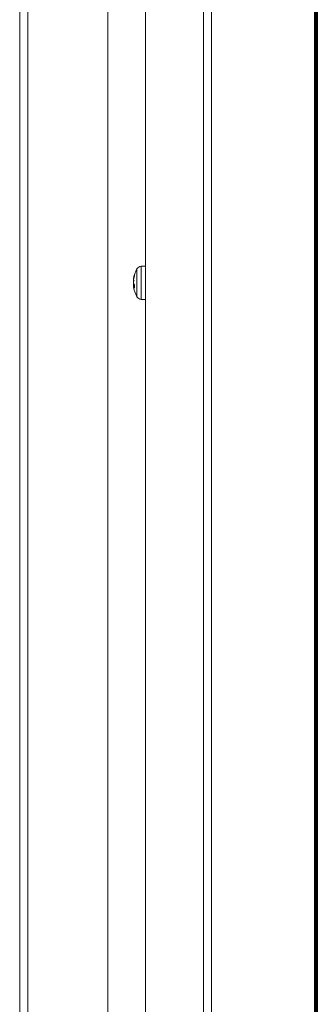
# Model space of a CAD drawing. Header units: millimetres. Extents: x -90830 to 24172, y -102460 to 73669.
# Tile 28 of 198: x -52622 to -52546, y 15130 to 15385. Entities that reach past the tile are written whole.
import ezdxf

# ---------------------------------------------------------------- set-up
doc = ezdxf.new("R2010")
doc.units = ezdxf.units.MM
doc.layers.add('Algemeen01', color=253, linetype='Continuous', lineweight=80)
doc.layers.add('at_Entity', color=253, linetype='Continuous', lineweight=9)

msp = doc.modelspace()

# ---------------------------------------------------------------- linework, layer by layer
at = {"layer": 'Algemeen01'}
msp.add_line((-52545.95, 14456.48), (-52545.95, 15956.48), dxfattribs=at)
at = {"layer": 'at_Entity'}
for p, q in [((-52572.96, 14482.46), (-52572.96, 15943.47)), ((-52589.98, 14496.2), (-52589.98, 15925.43)), ((-52575.03, 15925.73), (-52575.03, 14482.46)), ((-52599.71, 14530.57), (-52599.71, 15571.27)), ((-52622.47, 15556.8), (-52622.47, 14533.8)), ((-52620.4, 14557.5), (-52620.4, 15556.8)), ((-52592.23, 15313.08), (-52592.23, 15320.26)), ((-52591.13, 15320.94), (-52589.98, 15320.98)), ((-52591.13, 15320.94), (-52591.13, 15312.4)), ((-52593.1, 15317.7), (-52593.12, 15317.62)), ((-52593.09, 15317.82), (-52593.1, 15317.7)), ((-52593.08, 15317.85), (-52593.09, 15317.82)), ((-52593.09, 15317.82), (-52593.04, 15317.82)), ((-52593.07, 15317.89), (-52593.08, 15317.85)), ((-52593.07, 15317.65), (-52593.08, 15317.62)), ((-52593.06, 15317.96), (-52593.07, 15317.92)), ((-52593.07, 15317.92), (-52593.07, 15317.89)), ((-52593.06, 15317.71), (-52593.07, 15317.68)), ((-52593.07, 15317.68), (-52593.07, 15317.65)), ((-52593.05, 15317.99), (-52593.06, 15317.96)), ((-52593.05, 15317.74), (-52593.06, 15317.71)), ((-52593.04, 15318.06), (-52593.05, 15318.03)), ((-52593.05, 15318.03), (-52593.05, 15317.99)), ((-52593.04, 15317.81), (-52593.05, 15317.78)), ((-52593.05, 15317.78), (-52593.05, 15317.74)), ((-52593.03, 15318.1), (-52593.04, 15318.06)), ((-52593.03, 15317.84), (-52593.04, 15317.81)), ((-52593.02, 15318.16), (-52593.03, 15318.13)), ((-52593.03, 15318.13), (-52593.03, 15318.1)), ((-52593.02, 15317.9), (-52593.03, 15317.87)), ((-52593.03, 15317.87), (-52593.03, 15317.84)), ((-52593.01, 15318.2), (-52593.02, 15318.16)), ((-52593.01, 15317.93), (-52593.02, 15317.9)), ((-52593, 15318.23), (-52593.01, 15318.2)), ((-52593, 15317.97), (-52593.01, 15317.93)), ((-52592.99, 15318.27), (-52593, 15318.23)), ((-52592.99, 15318), (-52593, 15317.97)), ((-52592.98, 15318.34), (-52592.99, 15318.3)), ((-52592.99, 15318.3), (-52592.99, 15318.27)), ((-52592.98, 15318.06), (-52592.99, 15318.03)), ((-52592.99, 15318.03), (-52592.99, 15318)), ((-52592.97, 15318.37), (-52592.98, 15318.34)), ((-52592.97, 15318.09), (-52592.98, 15318.06)), ((-52592.96, 15318.41), (-52592.97, 15318.37)), ((-52592.96, 15318.12), (-52592.97, 15318.09)), ((-52592.95, 15318.44), (-52592.96, 15318.41)), ((-52592.95, 15318.16), (-52592.96, 15318.12)), ((-52592.94, 15318.47), (-52592.95, 15318.44)), ((-52592.94, 15318.19), (-52592.95, 15318.16)), ((-52592.93, 15318.51), (-52592.94, 15318.47)), ((-52592.93, 15318.22), (-52592.94, 15318.19)), ((-52592.92, 15318.54), (-52592.93, 15318.51)), ((-52592.92, 15318.25), (-52592.93, 15318.22)), ((-52592.91, 15318.58), (-52592.92, 15318.54)), ((-52592.91, 15318.28), (-52592.92, 15318.25)), ((-52592.9, 15318.61), (-52592.91, 15318.58)), ((-52592.9, 15318.31), (-52592.91, 15318.28)), ((-52592.89, 15318.64), (-52592.9, 15318.61)), ((-52592.89, 15318.34), (-52592.9, 15318.31)), ((-52592.88, 15318.68), (-52592.89, 15318.64)), ((-52592.88, 15318.38), (-52592.89, 15318.34)), ((-52592.87, 15318.71), (-52592.88, 15318.68)), ((-52592.87, 15318.41), (-52592.88, 15318.38)), ((-52592.86, 15318.75), (-52592.87, 15318.71)), ((-52592.86, 15318.44), (-52592.87, 15318.41)), ((-52592.85, 15318.78), (-52592.86, 15318.75)), ((-52592.85, 15318.47), (-52592.86, 15318.44)), ((-52592.84, 15318.81), (-52592.85, 15318.78)), ((-52592.84, 15318.5), (-52592.85, 15318.47)), ((-52592.83, 15318.85), (-52592.84, 15318.81)), ((-52592.83, 15318.53), (-52592.84, 15318.5)), ((-52592.82, 15318.88), (-52592.83, 15318.85)), ((-52592.82, 15318.56), (-52592.83, 15318.53)), ((-52592.82, 15318.86), (-52592.81, 15318.91)), ((-52592.81, 15318.91), (-52592.82, 15318.88)), ((-52592.82, 15318.86), (-52592.82, 15318.57)), ((-52592.81, 15318.59), (-52592.82, 15318.56)), ((-52592.81, 15318.91), (-52592.81, 15318.59)), ((-52593.12, 15317.62), (-52593.12, 15317.58)), ((-52593.12, 15317.58), (-52593.12, 15317.58)), ((-52593.12, 15317.58), (-52593.09, 15317.58)), ((-52593.11, 15317.54), (-52593.12, 15317.43)), ((-52593.12, 15317.43), (-52593.12, 15317.36)), ((-52593.12, 15317.3), (-52593.11, 15317.42)), ((-52593.12, 15317.36), (-52593.11, 15317.35)), ((-52593.12, 15317.19), (-52593.12, 15317.3)), ((-52593.11, 15317.12), (-52593.12, 15317.19)), ((-52593.12, 15316.92), (-52593.11, 15316.96)), ((-52593.12, 15316.79), (-52593.12, 15316.92)), ((-52593.12, 15316.67), (-52593.12, 15316.79)), ((-52593.1, 15316.57), (-52593.12, 15316.67)), ((-52593.12, 15316.67), (-52593.12, 15316.55)), ((-52593.12, 15316.55), (-52593.12, 15316.42)), ((-52593.12, 15316.42), (-52593.11, 15316.38)), ((-52593.11, 15316.22), (-52593.12, 15316.15)), ((-52593.12, 15316.15), (-52593.12, 15316.04)), ((-52593.12, 15316.04), (-52593.11, 15315.99)), ((-52593.12, 15315.98), (-52593.11, 15316)), ((-52593.12, 15315.91), (-52593.12, 15315.98)), ((-52593.11, 15315.8), (-52593.12, 15315.91)), ((-52593.12, 15315.72), (-52593.12, 15315.76)), ((-52593.12, 15315.76), (-52593.12, 15315.75)), ((-52593.12, 15315.76), (-52593.11, 15315.76)), ((-52593.12, 15315.75), (-52593.11, 15315.73)), ((-52593.11, 15317.58), (-52593.11, 15317.58)), ((-52593.11, 15317.58), (-52593.11, 15317.58)), ((-52593.11, 15317.58), (-52593.11, 15317.58)), ((-52593.11, 15317.58), (-52593.11, 15317.58)), ((-52593.11, 15317.58), (-52593.11, 15317.57)), ((-52593.11, 15317.57), (-52593.11, 15317.57)), ((-52593.11, 15317.57), (-52593.11, 15317.57)), ((-52593.11, 15317.57), (-52593.11, 15317.57)), ((-52593.11, 15317.57), (-52593.11, 15317.57)), ((-52593.11, 15317.57), (-52593.11, 15317.57)), ((-52593.11, 15317.57), (-52593.11, 15317.57)), ((-52593.11, 15317.57), (-52593.11, 15317.57)), ((-52593.11, 15317.57), (-52593.11, 15317.56)), ((-52593.11, 15317.56), (-52593.11, 15317.56)), ((-52593.11, 15317.56), (-52593.11, 15317.56)), ((-52593.11, 15317.56), (-52593.11, 15317.56)), ((-52593.11, 15317.56), (-52593.11, 15317.56)), ((-52593.11, 15317.56), (-52593.11, 15317.56)), ((-52593.11, 15317.56), (-52593.11, 15317.56)), ((-52593.11, 15317.56), (-52593.11, 15317.56)), ((-52593.11, 15317.56), (-52593.11, 15317.56)), ((-52593.11, 15317.56), (-52593.11, 15317.55)), ((-52593.11, 15317.42), (-52593.09, 15317.55)), ((-52593.11, 15317.55), (-52593.11, 15317.55)), ((-52593.11, 15317.55), (-52593.11, 15317.55)), ((-52593.11, 15317.55), (-52593.11, 15317.55)), ((-52593.11, 15317.55), (-52593.11, 15317.55)), ((-52593.11, 15317.55), (-52593.11, 15317.55)), ((-52593.11, 15317.55), (-52593.11, 15317.55)), ((-52593.11, 15317.55), (-52593.11, 15317.55)), ((-52593.11, 15317.55), (-52593.11, 15317.55)), ((-52593.11, 15317.55), (-52593.11, 15317.54)), ((-52593.11, 15317.54), (-52593.11, 15317.54)), ((-52593.11, 15317.54), (-52593.11, 15317.54)), ((-52593.11, 15317.54), (-52593.11, 15317.54)), ((-52593.11, 15317.54), (-52593.11, 15317.54)), ((-52593.11, 15317.54), (-52593.11, 15317.54)), ((-52593.11, 15317.54), (-52593.1, 15317.54)), ((-52593.11, 15317.54), (-52593.11, 15317.54)), ((-52593.1, 15317.13), (-52593.11, 15317.13)), ((-52593.11, 15317.13), (-52593.11, 15317.12)), ((-52593.11, 15317.12), (-52593.11, 15317.12)), ((-52593.11, 15317.12), (-52593.11, 15317.12)), ((-52593.11, 15317.12), (-52593.11, 15317.12)), ((-52593.11, 15317.12), (-52593.11, 15317.12)), ((-52593.11, 15317.12), (-52593.11, 15317.12)), ((-52593.11, 15317.12), (-52593.1, 15317.12)), ((-52593.1, 15316.98), (-52593.11, 15316.97)), ((-52593.11, 15316.97), (-52593.11, 15316.96)), ((-52593.1, 15316.38), (-52593.11, 15316.38)), ((-52593.11, 15316.38), (-52593.11, 15316.38)), ((-52593.11, 15316.38), (-52593.11, 15316.38)), ((-52593.11, 15316.38), (-52593.11, 15316.37)), ((-52593.11, 15316.37), (-52593.11, 15316.37)), ((-52593.11, 15316.37), (-52593.11, 15316.36)), ((-52593.11, 15316.36), (-52593.1, 15316.36)), ((-52593.11, 15316.22), (-52593.11, 15316.22)), ((-52593.1, 15316.22), (-52593.11, 15316.22)), ((-52593.11, 15316), (-52592.82, 15316.03)), ((-52593.11, 15316), (-52593.09, 15315.98)), ((-52593.11, 15315.8), (-52593.11, 15315.8)), ((-52593.11, 15315.8), (-52593.11, 15315.77)), ((-52593.11, 15315.77), (-52593.1, 15315.75)), ((-52593.1, 15315.73), (-52593.11, 15315.73)), ((-52593.11, 15315.73), (-52593.11, 15315.73)), ((-52593.11, 15315.73), (-52593.11, 15315.73)), ((-52593.11, 15315.73), (-52593.11, 15315.73)), ((-52593.11, 15315.73), (-52593.11, 15315.73)), ((-52593.11, 15315.73), (-52593.11, 15315.73)), ((-52593.11, 15315.73), (-52593.11, 15315.73)), ((-52593.11, 15315.73), (-52593.11, 15315.73)), ((-52593.11, 15315.73), (-52593.11, 15315.73)), ((-52593.11, 15315.73), (-52593.11, 15315.73)), ((-52593.11, 15315.73), (-52593.11, 15315.73)), ((-52593.11, 15315.73), (-52593.11, 15315.73)), ((-52593.11, 15315.73), (-52593.11, 15315.73)), ((-52593.11, 15315.73), (-52593.11, 15315.73)), ((-52593.11, 15315.73), (-52593.11, 15315.73)), ((-52593.11, 15315.73), (-52593.11, 15315.73)), ((-52593.11, 15315.73), (-52593.11, 15315.73)), ((-52593.11, 15315.73), (-52593.11, 15315.73)), ((-52593.11, 15315.73), (-52593.11, 15315.73)), ((-52593.11, 15315.73), (-52593.11, 15315.73)), ((-52593.11, 15315.73), (-52593.11, 15315.73)), ((-52593.11, 15315.73), (-52593.11, 15315.73)), ((-52593.11, 15315.73), (-52593.11, 15315.73)), ((-52593.11, 15315.73), (-52593.11, 15315.73)), ((-52593.11, 15315.73), (-52593.11, 15315.73)), ((-52593.11, 15315.73), (-52593.11, 15315.73)), ((-52593.11, 15315.73), (-52593.11, 15315.73)), ((-52593.11, 15315.73), (-52593.11, 15315.73)), ((-52593.11, 15315.73), (-52593.11, 15315.73)), ((-52593.11, 15315.73), (-52593.11, 15315.73)), ((-52593.11, 15315.73), (-52593.11, 15315.73)), ((-52593.11, 15315.73), (-52593.11, 15315.71)), ((-52593.11, 15315.71), (-52593.1, 15315.69)), ((-52593.1, 15317.54), (-52593.1, 15317.55)), ((-52593.1, 15317.55), (-52593.1, 15317.55)), ((-52593.1, 15317.55), (-52593.09, 15317.55)), ((-52593.1, 15317.54), (-52593.1, 15317.54)), ((-52593.1, 15317.54), (-52593.1, 15317.54)), ((-52593.1, 15317.54), (-52593.1, 15317.54)), ((-52593.1, 15317.54), (-52593.1, 15317.54)), ((-52593.1, 15317.54), (-52593.1, 15317.54)), ((-52593.09, 15317.15), (-52593.1, 15317.15)), ((-52593.1, 15317.15), (-52593.1, 15317.14)), ((-52593.1, 15317.14), (-52593.1, 15317.13)), ((-52593.1, 15317.12), (-52593.1, 15317.12)), ((-52593.1, 15317.12), (-52593.1, 15317.12)), ((-52593.1, 15317.12), (-52593.1, 15317.12)), ((-52593.1, 15317.12), (-52593.1, 15317.12)), ((-52593.1, 15317.12), (-52593.1, 15317.12)), ((-52593.1, 15317.12), (-52593.09, 15317.12)), ((-52593.09, 15317.02), (-52593.1, 15317.01)), ((-52593.1, 15317.01), (-52593.1, 15316.99)), ((-52593.1, 15316.99), (-52593.1, 15316.98)), ((-52593.09, 15316.51), (-52593.1, 15316.57)), ((-52593.09, 15316.38), (-52593.1, 15316.38)), ((-52593.1, 15316.38), (-52593.1, 15316.38)), ((-52593.1, 15316.36), (-52593.1, 15316.35)), ((-52593.1, 15316.35), (-52593.1, 15316.35)), ((-52593.1, 15316.35), (-52593.1, 15316.34)), ((-52593.1, 15316.34), (-52593.1, 15316.34)), ((-52593.1, 15316.34), (-52593.1, 15316.33)), ((-52593.1, 15316.33), (-52593.1, 15316.33)), ((-52593.1, 15316.33), (-52593.09, 15316.32)), ((-52593.09, 15316.22), (-52593.1, 15316.22)), ((-52593.1, 15316.22), (-52593.1, 15316.22)), ((-52593.1, 15315.75), (-52593.1, 15315.72)), ((-52593.1, 15315.73), (-52593.1, 15315.73)), ((-52593.1, 15315.72), (-52593.1, 15315.7)), ((-52593.1, 15315.7), (-52593.09, 15315.68)), ((-52593.1, 15315.69), (-52593.1, 15315.67)), ((-52593.1, 15315.67), (-52593.1, 15315.64)), ((-52593.1, 15315.64), (-52593.09, 15315.62)), ((-52593.08, 15317.62), (-52593.09, 15317.58)), ((-52593.09, 15317.55), (-52593.09, 15317.58)), ((-52593.09, 15317.55), (-52593.09, 15317.55)), ((-52593.09, 15317.55), (-52593.09, 15317.55)), ((-52593.09, 15317.55), (-52593.09, 15317.55)), ((-52593.09, 15317.55), (-52593.09, 15317.55)), ((-52593.09, 15317.55), (-52593.09, 15317.55)), ((-52593.09, 15317.55), (-52593.09, 15317.55)), ((-52593.09, 15317.55), (-52593.09, 15317.55)), ((-52593.09, 15317.55), (-52593.09, 15317.55)), ((-52593.09, 15317.55), (-52593.09, 15317.55)), ((-52593.09, 15317.55), (-52593.09, 15317.55)), ((-52593.09, 15317.55), (-52593.09, 15317.55)), ((-52593.09, 15317.55), (-52593.09, 15317.55)), ((-52593.09, 15317.55), (-52593.09, 15317.54)), ((-52593.09, 15317.54), (-52593.09, 15317.55)), ((-52593.09, 15317.55), (-52593.09, 15317.55)), ((-52593.09, 15317.55), (-52593.09, 15317.54)), ((-52593.09, 15317.54), (-52593.09, 15317.55)), ((-52593.09, 15317.55), (-52593.09, 15317.55)), ((-52593.09, 15317.55), (-52593.09, 15317.55)), ((-52593.08, 15317.18), (-52593.09, 15317.17)), ((-52593.09, 15317.17), (-52593.09, 15317.16)), ((-52593.09, 15317.16), (-52593.09, 15317.15)), ((-52593.09, 15317.12), (-52593.09, 15317.12)), ((-52593.09, 15317.12), (-52593.09, 15317.12)), ((-52593.09, 15317.12), (-52593.09, 15317.12)), ((-52593.09, 15317.12), (-52593.09, 15317.11)), ((-52593.09, 15317.11), (-52593.09, 15317.11)), ((-52593.09, 15317.11), (-52593.08, 15317.11)), ((-52593.08, 15317.05), (-52593.09, 15317.04)), ((-52593.09, 15317.04), (-52593.09, 15317.03)), ((-52593.09, 15317.03), (-52593.09, 15317.02)), ((-52593.09, 15316.51), (-52593.08, 15316.5)), ((-52593.08, 15316.37), (-52593.09, 15316.38)), ((-52593.09, 15316.38), (-52593.09, 15316.38)), ((-52593.09, 15316.38), (-52593.09, 15316.38)), ((-52593.09, 15316.32), (-52593.09, 15316.32)), ((-52593.09, 15316.32), (-52593.09, 15316.31)), ((-52593.09, 15316.31), (-52593.09, 15316.31)), ((-52593.09, 15316.31), (-52593.09, 15316.3)), ((-52593.09, 15316.3), (-52593.09, 15316.3)), ((-52593.09, 15316.3), (-52593.09, 15316.3)), ((-52593.09, 15316.3), (-52593.08, 15316.29)), ((-52593.08, 15316.23), (-52593.09, 15316.22)), ((-52593.09, 15315.98), (-52593.09, 15315.96)), ((-52593.09, 15315.96), (-52592.82, 15315.98)), ((-52593.09, 15315.96), (-52593.08, 15315.94)), ((-52593.09, 15315.68), (-52593.09, 15315.65)), ((-52593.09, 15315.65), (-52593.09, 15315.63)), ((-52593.09, 15315.63), (-52593.08, 15315.6)), ((-52593.09, 15315.62), (-52593.09, 15315.6)), ((-52593.09, 15315.6), (-52593.09, 15315.58)), ((-52593.09, 15315.58), (-52593.08, 15315.55)), ((-52593.07, 15317.19), (-52593.08, 15317.18)), ((-52593.08, 15317.18), (-52593.08, 15317.18)), ((-52593.08, 15317.11), (-52593.08, 15317.11)), ((-52593.08, 15317.11), (-52593.08, 15317.11)), ((-52593.08, 15317.11), (-52593.08, 15317.11)), ((-52593.08, 15317.11), (-52593.08, 15317.11)), ((-52593.08, 15317.11), (-52593.08, 15317.11)), ((-52593.08, 15317.11), (-52593.08, 15317.11)), ((-52593.08, 15317.11), (-52593.07, 15317.11)), ((-52593.07, 15317.08), (-52593.08, 15317.07)), ((-52593.08, 15317.07), (-52593.08, 15317.05)), ((-52593.08, 15316.5), (-52593.07, 15316.49)), ((-52593.07, 15316.37), (-52593.08, 15316.37)), ((-52593.08, 15316.37), (-52593.08, 15316.37)), ((-52593.08, 15316.29), (-52593.08, 15316.29)), ((-52593.08, 15316.29), (-52593.08, 15316.28)), ((-52593.08, 15316.28), (-52593.08, 15316.28)), ((-52593.08, 15316.28), (-52593.08, 15316.27)), ((-52593.08, 15316.27), (-52593.08, 15316.27)), ((-52593.08, 15316.27), (-52593.07, 15316.26)), ((-52593.07, 15316.23), (-52593.08, 15316.23)), ((-52593.08, 15316.23), (-52593.08, 15316.23)), ((-52593.08, 15315.94), (-52593.07, 15315.93)), ((-52593.08, 15315.6), (-52593.08, 15315.58)), ((-52593.08, 15315.58), (-52593.07, 15315.56)), ((-52593.08, 15315.55), (-52593.08, 15315.53)), ((-52593.08, 15315.53), (-52593.07, 15315.51)), ((-52593.06, 15317.21), (-52593.07, 15317.2)), ((-52593.07, 15317.2), (-52593.07, 15317.2)), ((-52593.07, 15317.2), (-52593.07, 15317.19)), ((-52593.07, 15317.11), (-52593.07, 15317.11)), ((-52593.07, 15317.11), (-52593.07, 15317.11)), ((-52593.07, 15317.11), (-52593.07, 15317.11)), ((-52593.07, 15317.11), (-52593.07, 15317.11)), ((-52593.07, 15317.11), (-52593.07, 15317.11)), ((-52593.07, 15317.11), (-52593.06, 15317.11)), ((-52593.06, 15317.11), (-52593.07, 15317.1)), ((-52593.07, 15317.1), (-52593.07, 15317.09)), ((-52593.07, 15317.09), (-52593.07, 15317.08)), ((-52593.07, 15316.49), (-52593.07, 15316.48)), ((-52593.07, 15316.48), (-52593.06, 15316.47)), ((-52593.06, 15316.37), (-52593.07, 15316.37)), ((-52593.07, 15316.37), (-52593.07, 15316.37)), ((-52593.07, 15316.26), (-52593.07, 15316.26)), ((-52593.07, 15316.26), (-52593.07, 15316.25)), ((-52593.07, 15316.25), (-52593.07, 15316.25)), ((-52593.07, 15316.25), (-52593.07, 15316.24)), ((-52593.07, 15316.24), (-52593.07, 15316.24)), ((-52593.07, 15316.24), (-52593.06, 15316.23)), ((-52593.06, 15316.23), (-52593.07, 15316.23)), ((-52593.07, 15315.93), (-52593.07, 15315.91)), ((-52593.07, 15315.91), (-52593.06, 15315.89)), ((-52593.07, 15315.56), (-52593.07, 15315.53)), ((-52593.07, 15315.53), (-52593.07, 15315.51)), ((-52593.07, 15315.51), (-52593.06, 15315.48)), ((-52593.07, 15315.51), (-52593.07, 15315.49)), ((-52593.07, 15315.49), (-52593.07, 15315.47)), ((-52593.07, 15315.47), (-52593.06, 15315.44)), ((-52593.05, 15317.22), (-52593.06, 15317.22)), ((-52593.06, 15317.22), (-52593.06, 15317.21)), ((-52593.05, 15317.14), (-52593.06, 15317.12)), ((-52593.06, 15317.12), (-52593.06, 15317.11)), ((-52593.06, 15317.11), (-52593.06, 15317.11)), ((-52593.06, 15317.11), (-52593.06, 15317.11)), ((-52593.06, 15316.47), (-52593.05, 15316.46)), ((-52593.05, 15316.37), (-52593.06, 15316.37)), ((-52593.06, 15316.37), (-52593.06, 15316.37)), ((-52593.06, 15316.37), (-52593.06, 15316.37)), ((-52593.05, 15316.23), (-52593.06, 15316.23)), ((-52593.06, 15316.23), (-52593.06, 15316.23)), ((-52593.06, 15315.89), (-52593.05, 15315.87)), ((-52593.06, 15315.48), (-52593.06, 15315.46)), ((-52593.06, 15315.46), (-52593.05, 15315.44)), ((-52593.06, 15315.44), (-52593.06, 15315.42)), ((-52593.06, 15315.42), (-52593.05, 15315.4)), ((-52593.04, 15317.24), (-52593.05, 15317.23)), ((-52593.05, 15317.23), (-52593.05, 15317.22)), ((-52593.04, 15317.16), (-52593.05, 15317.15)), ((-52593.05, 15317.15), (-52593.05, 15317.14)), ((-52593.05, 15316.46), (-52593.05, 15316.45)), ((-52593.05, 15316.45), (-52593.04, 15316.44)), ((-52593.04, 15316.37), (-52593.05, 15316.37)), ((-52593.05, 15316.37), (-52593.05, 15316.37)), ((-52593.04, 15316.23), (-52593.05, 15316.23)), ((-52593.05, 15316.23), (-52593.05, 15316.23)), ((-52593.05, 15315.87), (-52593.05, 15315.86)), ((-52593.05, 15315.86), (-52593.04, 15315.84)), ((-52593.05, 15315.44), (-52593.05, 15315.41)), ((-52593.05, 15315.41), (-52593.04, 15315.39)), ((-52593.05, 15315.4), (-52593.05, 15315.38)), ((-52593.05, 15315.38), (-52593.04, 15315.36)), ((-52593.03, 15317.25), (-52593.04, 15317.24)), ((-52593.04, 15317.24), (-52593.04, 15317.24)), ((-52593.03, 15317.18), (-52593.04, 15317.17)), ((-52593.04, 15317.17), (-52593.04, 15317.16)), ((-52593.04, 15316.44), (-52593.03, 15316.43)), ((-52593.04, 15316.36), (-52593.04, 15316.37)), ((-52593.04, 15316.37), (-52593.04, 15316.37)), ((-52593.03, 15316.36), (-52593.04, 15316.36)), ((-52593.03, 15316.23), (-52593.04, 15316.23)), ((-52593.04, 15315.84), (-52593.03, 15315.82)), ((-52593.04, 15315.39), (-52593.04, 15315.37)), ((-52593.04, 15315.37), (-52593.03, 15315.34)), ((-52593.04, 15315.36), (-52593.04, 15315.34)), ((-52593.04, 15315.34), (-52593.03, 15315.31)), ((-52593.02, 15317.26), (-52593.03, 15317.26)), ((-52593.03, 15317.26), (-52593.03, 15317.25)), ((-52593.02, 15317.21), (-52593.03, 15317.2)), ((-52593.03, 15317.2), (-52593.03, 15317.18)), ((-52593.03, 15316.43), (-52593.03, 15316.42)), ((-52593.03, 15316.42), (-52593.02, 15316.41)), ((-52593.02, 15316.36), (-52593.03, 15316.36)), ((-52593.03, 15316.36), (-52593.03, 15316.36)), ((-52593.02, 15316.24), (-52593.03, 15316.23)), ((-52593.03, 15316.23), (-52593.03, 15316.23)), ((-52593.03, 15315.82), (-52593.03, 15315.8)), ((-52593.03, 15315.8), (-52593.02, 15315.79)), ((-52593.03, 15315.34), (-52593.03, 15315.32)), ((-52593.03, 15315.32), (-52593.02, 15315.29)), ((-52593.03, 15315.31), (-52593.03, 15315.29)), ((-52593.03, 15315.29), (-52593.02, 15315.27)), ((-52593.01, 15317.28), (-52593.02, 15317.27)), ((-52593.02, 15317.27), (-52593.02, 15317.26)), ((-52593.01, 15317.23), (-52593.02, 15317.22)), ((-52593.02, 15317.22), (-52593.02, 15317.21)), ((-52593.02, 15316.41), (-52593.01, 15316.4)), ((-52593.01, 15316.36), (-52593.02, 15316.36)), ((-52593.02, 15316.36), (-52593.02, 15316.36)), ((-52593.01, 15316.24), (-52593.02, 15316.24)), ((-52593.02, 15315.79), (-52593.01, 15315.77)), ((-52593.02, 15315.29), (-52593.02, 15315.27)), ((-52593.02, 15315.27), (-52593.01, 15315.25)), ((-52593.02, 15315.27), (-52593.02, 15315.25)), ((-52593.02, 15315.25), (-52593.01, 15315.23)), ((-52593, 15317.29), (-52593.01, 15317.28)), ((-52593.01, 15317.28), (-52593.01, 15317.28)), ((-52593, 15317.25), (-52593.01, 15317.24)), ((-52593.01, 15317.24), (-52593.01, 15317.23)), ((-52593.01, 15316.4), (-52593, 15316.39)), ((-52593, 15316.36), (-52593.01, 15316.36)), ((-52593.01, 15316.36), (-52593.01, 15316.36)), ((-52593.01, 15316.36), (-52593.01, 15316.36)), ((-52593, 15316.24), (-52593.01, 15316.24)), ((-52593.01, 15315.77), (-52593, 15315.75)), ((-52593.01, 15315.25), (-52593.01, 15315.22)), ((-52593.01, 15315.23), (-52593.01, 15315.2)), ((-52593.01, 15315.22), (-52593, 15315.2)), ((-52593.01, 15315.2), (-52593, 15315.18)), ((-52592.99, 15317.3), (-52593, 15317.3)), ((-52593, 15317.3), (-52593, 15317.29)), ((-52592.99, 15317.28), (-52593, 15317.27)), ((-52593, 15317.27), (-52593, 15317.25)), ((-52593, 15316.39), (-52592.99, 15316.37)), ((-52592.99, 15316.36), (-52593, 15316.36)), ((-52593, 15316.36), (-52593, 15316.36)), ((-52592.99, 15316.24), (-52593, 15316.24)), ((-52593, 15316.24), (-52593, 15316.24)), ((-52593, 15315.75), (-52592.99, 15315.73)), ((-52593, 15315.2), (-52593, 15315.17)), ((-52593, 15315.18), (-52593, 15315.16)), ((-52593, 15315.17), (-52592.99, 15315.15)), ((-52593, 15315.16), (-52592.99, 15315.14)), ((-52592.98, 15317.31), (-52592.99, 15317.3)), ((-52592.98, 15317.29), (-52592.99, 15317.28)), ((-52592.99, 15316.37), (-52592.99, 15316.36)), ((-52592.99, 15316.36), (-52592.98, 15316.35)), ((-52592.99, 15316.35), (-52592.99, 15316.36)), ((-52592.99, 15316.36), (-52592.99, 15316.36)), ((-52592.98, 15316.35), (-52592.99, 15316.35)), ((-52592.98, 15316.24), (-52592.99, 15316.24)), ((-52592.99, 15315.73), (-52592.99, 15315.72)), ((-52592.99, 15315.72), (-52592.98, 15315.7)), ((-52592.99, 15315.15), (-52592.98, 15315.13)), ((-52592.99, 15315.14), (-52592.98, 15315.12)), ((-52592.97, 15317.32), (-52592.98, 15317.32)), ((-52592.98, 15317.32), (-52592.98, 15317.31)), ((-52592.97, 15317.31), (-52592.98, 15317.3)), ((-52592.98, 15317.3), (-52592.98, 15317.29)), ((-52592.98, 15316.35), (-52592.97, 15316.34)), ((-52592.98, 15316.35), (-52592.98, 15316.35)), ((-52592.97, 15316.24), (-52592.98, 15316.24)), ((-52592.98, 15316.24), (-52592.98, 15316.24)), ((-52592.98, 15315.7), (-52592.97, 15315.68)), ((-52592.98, 15315.13), (-52592.98, 15315.1)), ((-52592.98, 15315.12), (-52592.98, 15315.1)), ((-52592.98, 15315.1), (-52592.97, 15315.08)), ((-52592.98, 15315.1), (-52592.97, 15315.08)), ((-52592.96, 15317.34), (-52592.97, 15317.33)), ((-52592.96, 15317.34), (-52592.97, 15317.33)), ((-52592.97, 15317.33), (-52592.97, 15317.32)), ((-52592.97, 15317.33), (-52592.97, 15317.31)), ((-52592.97, 15316.34), (-52592.96, 15316.33)), ((-52592.96, 15316.24), (-52592.97, 15316.24)), ((-52592.97, 15315.68), (-52592.96, 15315.67)), ((-52592.96, 15316.33), (-52592.95, 15316.32)), ((-52592.95, 15316.25), (-52592.96, 15316.24)), ((-52592.96, 15316.24), (-52592.96, 15316.24)), ((-52592.96, 15315.67), (-52592.95, 15315.65)), ((-52592.95, 15316.32), (-52592.94, 15316.31)), ((-52592.94, 15316.25), (-52592.95, 15316.25)), ((-52592.95, 15315.65), (-52592.94, 15315.63)), ((-52592.94, 15316.31), (-52592.93, 15316.3)), ((-52592.93, 15316.25), (-52592.94, 15316.25)), ((-52592.94, 15316.25), (-52592.94, 15316.25)), ((-52592.94, 15315.63), (-52592.93, 15315.61)), ((-52592.93, 15316.3), (-52592.92, 15316.29)), ((-52592.92, 15316.25), (-52592.93, 15316.25)), ((-52592.93, 15315.61), (-52592.92, 15315.6)), ((-52592.92, 15316.29), (-52592.91, 15316.28)), ((-52592.91, 15316.25), (-52592.92, 15316.25)), ((-52592.92, 15316.25), (-52592.92, 15316.25)), ((-52592.92, 15315.6), (-52592.91, 15315.58)), ((-52592.91, 15316.28), (-52592.9, 15316.27)), ((-52592.9, 15316.25), (-52592.91, 15316.25)), ((-52592.91, 15315.58), (-52592.9, 15315.56)), ((-52592.9, 15316.27), (-52592.89, 15316.26)), ((-52592.89, 15316.25), (-52592.9, 15316.25)), ((-52592.9, 15316.25), (-52592.9, 15316.25)), ((-52592.9, 15315.56), (-52592.89, 15315.55)), ((-52592.89, 15316.26), (-52592.88, 15316.25)), ((-52592.89, 15315.55), (-52592.88, 15315.53)), ((-52592.88, 15316.25), (-52592.87, 15316.24)), ((-52592.88, 15315.53), (-52592.87, 15315.51)), ((-52592.87, 15316.24), (-52592.86, 15316.23)), ((-52592.87, 15315.51), (-52592.86, 15315.5)), ((-52592.86, 15316.23), (-52592.85, 15316.22)), ((-52592.86, 15315.5), (-52592.85, 15315.48)), ((-52592.85, 15316.22), (-52592.84, 15316.2)), ((-52592.85, 15315.48), (-52592.84, 15315.46)), ((-52592.84, 15316.2), (-52592.83, 15316.19)), ((-52592.84, 15315.46), (-52592.83, 15315.45)), ((-52592.83, 15316.19), (-52592.82, 15316.18)), ((-52592.83, 15315.45), (-52592.82, 15315.43)), ((-52592.82, 15316.18), (-52592.82, 15315.44)), ((-52592.82, 15316.18), (-52592.81, 15316.17)), ((-52592.81, 15315.41), (-52592.82, 15315.44)), ((-52592.82, 15315.43), (-52592.81, 15315.41)), ((-52592.81, 15316.17), (-52592.81, 15315.41)), ((-52592.97, 15315.08), (-52592.97, 15315.06)), ((-52592.97, 15315.08), (-52592.97, 15315.05)), ((-52592.97, 15315.06), (-52592.96, 15315.03)), ((-52592.97, 15315.05), (-52592.96, 15315.03)), ((-52591.13, 15312.4), (-52589.98, 15312.36))]:
    msp.add_line(p, q, dxfattribs=at)
for centre, major_axis, start_param, end_param in [((-52586.47, 15316.67), (0, -7), 4.174979, 4.576042), ((-52591.08, 15319.54), (0, -1.4), 3.176499, 4.174979), ((-52586.47, 15316.67), (0, -7), 4.848736, 5.249799), ((-52591.08, 15313.8), (0, -1.4), 5.249799, 6.248279)]:
    msp.add_ellipse(centre, major_axis=major_axis, ratio=0.957153, start_param=start_param, end_param=end_param, dxfattribs=at)

doc.saveas('drawing.dxf')
